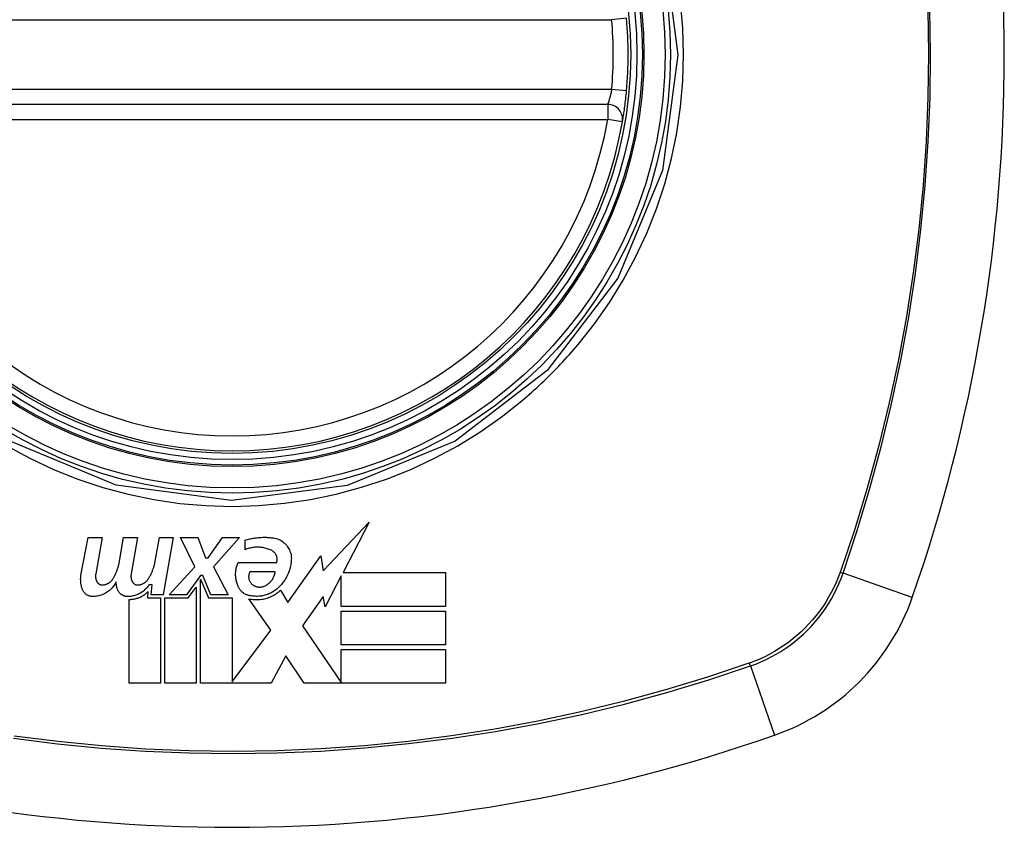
# Model space of a CAD drawing. Header units: inches. Extents: x 11 to 342, y 26 to 169.
# Tile 127 of 204: x 112.444 to 113.222, y 97.893 to 98.53. Entities that reach past the tile are written whole.
import ezdxf

# ---------------------------------------------------------------- set-up
doc = ezdxf.new("R2010")
doc.units = ezdxf.units.IN
doc.header["$MEASUREMENT"] = 0
doc.layers.add('Visible Edges(ANSI)', color=7, linetype='Continuous', lineweight=25)
doc.layers.add('Visible Tangent Edges(ANSI)', color=7, linetype='Continuous', lineweight=25)

msp = doc.modelspace()

# ---------------------------------------------------------------- linework, layer by layer
at = {"layer": 'Visible Edges(ANSI)'}
for p, q in [((112.90858, 98.46353), (112.31498, 98.46353)), ((112.68362, 98.09514), (112.72016, 98.13364)), ((112.72016, 98.13364), (112.69946, 98.09389)), ((112.49248, 98.09307), (112.49804, 98.12164)), ((112.49804, 98.12164), (112.50904, 98.12164)), ((112.50904, 98.12164), (112.50397, 98.09289)), ((112.52272, 98.10289), (112.52603, 98.12164)), ((112.52603, 98.12164), (112.53703, 98.12164)), ((112.53703, 98.12164), (112.53196, 98.09289)), ((112.55097, 98.10289), (112.55428, 98.12164)), ((112.55428, 98.12164), (112.56528, 98.12164)), ((112.56528, 98.12164), (112.55726, 98.07614)), ((112.58228, 98.09824), (112.57103, 98.12164)), ((112.57103, 98.12164), (112.58453, 98.12164)), ((112.58453, 98.12164), (112.59078, 98.10539)), ((112.59278, 98.10539), (112.60403, 98.12164)), ((112.61753, 98.12164), (112.59703, 98.09839)), ((112.60403, 98.12164), (112.61753, 98.12164)), ((112.62203, 98.11189), (112.62203, 98.11939)), ((112.59078, 98.10539), (112.59278, 98.10539)), ((112.61653, 98.10189), (112.64703, 98.10189)), ((112.65578, 98.07026), (112.68196, 98.10697)), ((112.68196, 98.10697), (112.68362, 98.09514)), ((112.56203, 98.07614), (112.58228, 98.09824)), ((112.59703, 98.09839), (112.60853, 98.07614)), ((112.64578, 98.09439), (112.62578, 98.09439)), ((112.69946, 98.09389), (112.78028, 98.09389)), ((112.78028, 98.09389), (112.78028, 98.06714)), ((112.58678, 98.09145), (112.57565, 98.07614)), ((112.58853, 98.09145), (112.58678, 98.09145)), ((112.58678, 98.00639), (112.58678, 98.08849)), ((112.58678, 98.08849), (112.59303, 98.07376)), ((112.59503, 98.07614), (112.58853, 98.09145)), ((112.69803, 98.09113), (112.68528, 98.06664)), ((112.69803, 98.06714), (112.69803, 98.09113)), ((112.54523, 98.07889), (112.54478, 98.07376)), ((112.54848, 98.08414), (112.54606, 98.08414)), ((112.54778, 98.07614), (112.54848, 98.08414)), ((112.57701, 98.07376), (112.58328, 98.08239)), ((112.58328, 98.08239), (112.58328, 98.00639)), ((112.65, 98.07989), (112.65578, 98.07026)), ((112.53028, 98.00639), (112.53028, 98.07264)), ((112.54478, 98.07376), (112.55503, 98.07376)), ((112.55726, 98.07614), (112.54778, 98.07614)), ((112.55503, 98.07376), (112.55503, 98.00639)), ((112.55853, 98.00639), (112.55853, 98.07376)), ((112.55853, 98.07376), (112.57701, 98.07376)), ((112.57565, 98.07614), (112.56203, 98.07614)), ((112.59303, 98.07376), (112.61178, 98.07376)), ((112.60853, 98.07614), (112.59503, 98.07614)), ((112.61178, 98.07376), (112.61178, 98.00744)), ((112.64228, 98.04826), (112.62503, 98.07314)), ((112.68365, 98.07502), (112.66728, 98.05164)), ((112.68528, 98.06664), (112.68365, 98.07502)), ((112.78028, 98.06714), (112.69803, 98.06714)), ((112.69803, 98.03664), (112.69803, 98.06339)), ((112.69803, 98.06339), (112.78028, 98.06339)), ((112.78028, 98.06339), (112.78028, 98.03664)), ((112.61178, 98.00744), (112.64228, 98.04826)), ((112.66728, 98.05164), (112.69803, 98.0069)), ((112.78028, 98.03664), (112.69803, 98.03664)), ((112.69803, 98.03314), (112.78028, 98.03314)), ((112.69803, 98.0069), (112.69803, 98.03314)), ((112.78028, 98.03314), (112.78028, 98.00639)), ((112.6541, 98.02815), (112.64253, 98.00639)), ((112.66878, 98.00639), (112.6541, 98.02815)), ((112.55503, 98.00639), (112.53028, 98.00639)), ((112.58328, 98.00639), (112.55853, 98.00639)), ((112.64253, 98.00639), (112.58678, 98.00639)), ((112.78028, 98.00639), (112.66878, 98.00639))]:
    msp.add_line(p, q, dxfattribs=at)
at = {"layer": 'Visible Edges(ANSI)', "flags": 128}
for points in [[(112.92022, 98.44971), (112.92023, 98.44976), (112.92026, 98.44992), (112.9203, 98.45018), (112.92036, 98.45055), (112.92044, 98.45101), (112.92054, 98.45158), (112.92064, 98.45224), (112.92077, 98.453), (112.9209, 98.45385), (112.92105, 98.45479), (112.92121, 98.45581), (112.92137, 98.45691), (112.92155, 98.45808), (112.92172, 98.45932), (112.9219, 98.46063), (112.92209, 98.46199), (112.92227, 98.46341), (112.92245, 98.46487), (112.92263, 98.46637), (112.92281, 98.4679), (112.92298, 98.46947), (112.92315, 98.47105), (112.92331, 98.47265), (112.92346, 98.47426)], [(112.62203, 98.11939), (112.62293, 98.11966), (112.62384, 98.11992), (112.62476, 98.12016), (112.62568, 98.12038), (112.6266, 98.12059), (112.62753, 98.12077), (112.62847, 98.12095), (112.6294, 98.1211), (112.63034, 98.12123), (112.63128, 98.12135), (112.63223, 98.12145), (112.63317, 98.12153), (112.63412, 98.1216), (112.63507, 98.12165), (112.63602, 98.12168), (112.63697, 98.12169), (112.63792, 98.12168), (112.63887, 98.12166), (112.63982, 98.12161), (112.64076, 98.12156), (112.64171, 98.12148), (112.64265, 98.12138), (112.64359, 98.12127), (112.64453, 98.12114)], [(112.64453, 98.12114), (112.64556, 98.12095), (112.64658, 98.1207), (112.64757, 98.12039), (112.64854, 98.12001), (112.64949, 98.11957), (112.6504, 98.11908), (112.65127, 98.11853), (112.65211, 98.11793), (112.6529, 98.11729), (112.65365, 98.11659), (112.65435, 98.11586), (112.655, 98.11509), (112.65561, 98.11428), (112.65616, 98.11343), (112.65665, 98.11256), (112.65709, 98.11166), (112.65748, 98.11074), (112.65781, 98.10979), (112.65807, 98.10883), (112.65829, 98.10786), (112.65844, 98.10688), (112.65853, 98.10588), (112.65856, 98.10489), (112.65853, 98.10389)], [(112.64278, 98.11139), (112.64197, 98.11175), (112.64116, 98.11209), (112.64033, 98.1124), (112.63949, 98.11268), (112.63863, 98.11293), (112.63777, 98.11315), (112.6369, 98.11334), (112.63603, 98.1135), (112.63515, 98.11363), (112.63426, 98.11373), (112.63337, 98.1138), (112.63247, 98.11384), (112.63158, 98.11385), (112.63068, 98.11382), (112.62979, 98.11376), (112.6289, 98.11368), (112.62801, 98.11356), (112.62713, 98.11341), (112.62626, 98.11323), (112.62539, 98.11302), (112.62454, 98.11278), (112.62369, 98.11251), (112.62285, 98.11222), (112.62203, 98.11189)], [(112.64703, 98.10189), (112.64715, 98.10234), (112.64724, 98.1028), (112.64731, 98.10327), (112.64735, 98.10373), (112.64736, 98.1042), (112.64734, 98.10466), (112.6473, 98.10513), (112.64723, 98.10559), (112.64713, 98.10605), (112.64701, 98.1065), (112.64686, 98.10694), (112.64668, 98.10737), (112.64648, 98.1078), (112.64625, 98.10821), (112.646, 98.10861), (112.64573, 98.10899), (112.64543, 98.10936), (112.64511, 98.10971), (112.64477, 98.11005), (112.64441, 98.11036), (112.64403, 98.11065), (112.64363, 98.11092), (112.64321, 98.11117), (112.64278, 98.11139)], [(112.51753, 98.08885), (112.51785, 98.0894), (112.51817, 98.08994), (112.51848, 98.09049), (112.51877, 98.09105), (112.51906, 98.09161), (112.51934, 98.09217), (112.51961, 98.09274), (112.51987, 98.09331), (112.52012, 98.09388), (112.52036, 98.09446), (112.52059, 98.09505), (112.52081, 98.09563), (112.52103, 98.09622), (112.52123, 98.09681), (112.52142, 98.09741), (112.52161, 98.09801), (112.52178, 98.09861), (112.52194, 98.09921), (112.5221, 98.09982), (112.52224, 98.10043), (112.52238, 98.10104), (112.5225, 98.10166), (112.52262, 98.10227), (112.52272, 98.10289)], [(112.54553, 98.08885), (112.54586, 98.08939), (112.54619, 98.08994), (112.54651, 98.09049), (112.54682, 98.09104), (112.54712, 98.0916), (112.54741, 98.09216), (112.54769, 98.09273), (112.54796, 98.0933), (112.54822, 98.09388), (112.54847, 98.09445), (112.54871, 98.09504), (112.54895, 98.09562), (112.54917, 98.09621), (112.54938, 98.0968), (112.54958, 98.0974), (112.54978, 98.098), (112.54996, 98.0986), (112.55014, 98.09921), (112.5503, 98.09981), (112.55045, 98.10042), (112.5506, 98.10104), (112.55073, 98.10165), (112.55086, 98.10227), (112.55097, 98.10289)], [(112.61653, 98.08289), (112.61621, 98.08365), (112.61592, 98.08441), (112.61565, 98.08518), (112.61542, 98.08596), (112.61521, 98.08675), (112.61503, 98.08755), (112.61487, 98.08835), (112.61475, 98.08915), (112.61465, 98.08996), (112.61458, 98.09077), (112.61454, 98.09158), (112.61452, 98.09239), (112.61454, 98.09321), (112.61458, 98.09402), (112.61465, 98.09483), (112.61475, 98.09564), (112.61487, 98.09644), (112.61503, 98.09724), (112.61521, 98.09803), (112.61542, 98.09882), (112.61566, 98.0996), (112.61592, 98.10037), (112.61621, 98.10113), (112.61653, 98.10189)], [(112.65853, 98.10389), (112.65845, 98.10288), (112.65835, 98.10187), (112.65821, 98.10087), (112.65804, 98.09987), (112.65784, 98.09888), (112.65761, 98.09789), (112.65735, 98.09691), (112.65707, 98.09594), (112.65675, 98.09498), (112.6564, 98.09402), (112.65602, 98.09307), (112.65561, 98.09214), (112.65517, 98.09121), (112.6547, 98.0903), (112.65421, 98.0894), (112.65368, 98.08852), (112.65313, 98.08765), (112.65255, 98.0868), (112.65195, 98.08597), (112.65132, 98.08515), (112.65066, 98.08435), (112.64997, 98.08358), (112.64926, 98.08282), (112.64853, 98.08208)], [(112.49328, 98.08089), (112.49312, 98.08138), (112.49297, 98.08188), (112.49283, 98.08238), (112.49271, 98.08288), (112.49259, 98.08338), (112.49249, 98.08389), (112.49239, 98.08439), (112.49231, 98.0849), (112.49224, 98.08541), (112.49218, 98.08592), (112.49213, 98.08643), (112.49209, 98.08695), (112.49206, 98.08746), (112.49205, 98.08797), (112.49204, 98.08849), (112.49205, 98.089), (112.49206, 98.08951), (112.49209, 98.09003), (112.49213, 98.09054), (112.49218, 98.09105), (112.49224, 98.09156), (112.49231, 98.09206), (112.49239, 98.09257), (112.49248, 98.09307)], [(112.62578, 98.09439), (112.62557, 98.09398), (112.62538, 98.09355), (112.62523, 98.09312), (112.62509, 98.09268), (112.62498, 98.09223), (112.6249, 98.09178), (112.62485, 98.09133), (112.62482, 98.09087), (112.62481, 98.09042), (112.62484, 98.08996), (112.62489, 98.08951), (112.62496, 98.08905), (112.62506, 98.08861), (112.62519, 98.08817), (112.62534, 98.08773), (112.62552, 98.08731), (112.62572, 98.0869), (112.62595, 98.08649), (112.6262, 98.0861), (112.62647, 98.08572), (112.62677, 98.08536), (112.62708, 98.08502), (112.62742, 98.0847), (112.62778, 98.08439)], [(112.63653, 98.08289), (112.63715, 98.08313), (112.63776, 98.08339), (112.63835, 98.08368), (112.63893, 98.084), (112.63949, 98.08434), (112.64004, 98.08472), (112.64056, 98.08511), (112.64106, 98.08553), (112.64155, 98.08597), (112.64201, 98.08643), (112.64245, 98.08691), (112.64286, 98.08741), (112.64325, 98.08792), (112.64361, 98.08845), (112.64395, 98.089), (112.64426, 98.08956), (112.64455, 98.09014), (112.64481, 98.09072), (112.64504, 98.09131), (112.64524, 98.09191), (112.64542, 98.09252), (112.64557, 98.09314), (112.64569, 98.09376), (112.64578, 98.09439)], [(112.52003, 98.08639), (112.5196, 98.08556), (112.51913, 98.08475), (112.51863, 98.08396), (112.51808, 98.08319), (112.51751, 98.08245), (112.51689, 98.08173), (112.51625, 98.08104), (112.51557, 98.08038), (112.51486, 98.07975), (112.51412, 98.07915), (112.51335, 98.07859), (112.51255, 98.07806), (112.51173, 98.07757), (112.51088, 98.07712), (112.51002, 98.0767), (112.50913, 98.07633), (112.50822, 98.076), (112.50729, 98.07571), (112.50636, 98.07546), (112.50541, 98.07526), (112.50445, 98.07511), (112.50348, 98.07499), (112.50251, 98.07493), (112.50153, 98.07491)], [(112.50397, 98.09289), (112.50393, 98.09264), (112.50389, 98.0924), (112.50386, 98.09215), (112.50384, 98.0919), (112.50382, 98.09165), (112.50381, 98.09141), (112.50381, 98.09116), (112.50381, 98.09091), (112.50382, 98.09066), (112.50383, 98.09041), (112.50385, 98.09016), (112.50388, 98.08991), (112.50391, 98.08966), (112.50395, 98.08942), (112.50399, 98.08917), (112.50405, 98.08892), (112.5041, 98.08868), (112.50416, 98.08844), (112.50423, 98.0882), (112.50431, 98.08796), (112.50439, 98.08772), (112.50447, 98.08748), (112.50457, 98.08725), (112.50466, 98.08701)], [(112.50466, 98.08701), (112.50477, 98.08678), (112.50489, 98.08655), (112.50503, 98.08633), (112.50517, 98.08611), (112.50533, 98.08591), (112.5055, 98.08571), (112.50567, 98.08551), (112.50586, 98.08533), (112.50606, 98.08516), (112.50627, 98.085), (112.50648, 98.08484), (112.50671, 98.0847), (112.50694, 98.08458), (112.50718, 98.08446), (112.50742, 98.08436), (112.50767, 98.08426), (112.50793, 98.08419), (112.50819, 98.08412), (112.50845, 98.08407), (112.50872, 98.08404), (112.50898, 98.08402), (112.50925, 98.08401), (112.50951, 98.08402), (112.50978, 98.08404)], [(112.50978, 98.08404), (112.51018, 98.08409), (112.51057, 98.08415), (112.51096, 98.08423), (112.51135, 98.08433), (112.51173, 98.08444), (112.51211, 98.08456), (112.51248, 98.0847), (112.51285, 98.08485), (112.51321, 98.08502), (112.51356, 98.08519), (112.51391, 98.08538), (112.51425, 98.08559), (112.51458, 98.0858), (112.5149, 98.08603), (112.51521, 98.08627), (112.51551, 98.08652), (112.5158, 98.08678), (112.51608, 98.08705), (112.51635, 98.08733), (112.51661, 98.08762), (112.51686, 98.08791), (112.51709, 98.08822), (112.51732, 98.08853), (112.51753, 98.08885)], [(112.52103, 98.08089), (112.52096, 98.08111), (112.5209, 98.08134), (112.52083, 98.08156), (112.52077, 98.08179), (112.52071, 98.08202), (112.52066, 98.08224), (112.5206, 98.08247), (112.52055, 98.0827), (112.5205, 98.08293), (112.52045, 98.08316), (112.52041, 98.08339), (112.52037, 98.08362), (112.52033, 98.08384), (112.52029, 98.08408), (112.52025, 98.08431), (112.52022, 98.08454), (112.52019, 98.08477), (112.52016, 98.085), (112.52013, 98.08523), (112.52011, 98.08546), (112.52008, 98.08569), (112.52006, 98.08593), (112.52004, 98.08616), (112.52003, 98.08639)], [(112.53196, 98.09289), (112.53192, 98.09264), (112.53188, 98.0924), (112.53186, 98.09215), (112.53183, 98.0919), (112.53182, 98.09165), (112.53181, 98.0914), (112.5318, 98.09116), (112.53181, 98.09091), (112.53181, 98.09066), (112.53183, 98.09041), (112.53185, 98.09016), (112.53187, 98.08991), (112.53191, 98.08966), (112.53194, 98.08941), (112.53199, 98.08917), (112.53204, 98.08892), (112.5321, 98.08868), (112.53216, 98.08844), (112.53223, 98.0882), (112.5323, 98.08796), (112.53238, 98.08772), (112.53247, 98.08748), (112.53256, 98.08725), (112.53266, 98.08701)], [(112.53266, 98.08701), (112.53277, 98.08678), (112.53289, 98.08655), (112.53302, 98.08633), (112.53316, 98.08612), (112.53332, 98.08591), (112.53349, 98.08571), (112.53366, 98.08552), (112.53385, 98.08534), (112.53405, 98.08516), (112.53426, 98.085), (112.53447, 98.08485), (112.5347, 98.08471), (112.53493, 98.08458), (112.53516, 98.08446), (112.53541, 98.08436), (112.53566, 98.08427), (112.53591, 98.08419), (112.53617, 98.08413), (112.53644, 98.08408), (112.5367, 98.08404), (112.53697, 98.08402), (112.53723, 98.08401), (112.5375, 98.08402), (112.53777, 98.08404)], [(112.53777, 98.08404), (112.53816, 98.08409), (112.53856, 98.08415), (112.53895, 98.08423), (112.53934, 98.08433), (112.53972, 98.08444), (112.5401, 98.08456), (112.54047, 98.0847), (112.54084, 98.08485), (112.5412, 98.08501), (112.54156, 98.08519), (112.5419, 98.08538), (112.54224, 98.08559), (112.54257, 98.0858), (112.54289, 98.08603), (112.5432, 98.08627), (112.54351, 98.08652), (112.5438, 98.08678), (112.54408, 98.08705), (112.54435, 98.08733), (112.54461, 98.08761), (112.54485, 98.08791), (112.54509, 98.08822), (112.54532, 98.08853), (112.54553, 98.08885)], [(112.50153, 98.07491), (112.50107, 98.07493), (112.50061, 98.07497), (112.50016, 98.07503), (112.4997, 98.07512), (112.49926, 98.07523), (112.49882, 98.07536), (112.49839, 98.07552), (112.49796, 98.07569), (112.49755, 98.07589), (112.49715, 98.07611), (112.49677, 98.07635), (112.49639, 98.07661), (112.49603, 98.07689), (112.49569, 98.07719), (112.49537, 98.0775), (112.49506, 98.07783), (112.49477, 98.07817), (112.49449, 98.07853), (112.49424, 98.0789), (112.49401, 98.07928), (112.49379, 98.07967), (112.4936, 98.08007), (112.49343, 98.08047), (112.49328, 98.08089)], [(112.52903, 98.07491), (112.52858, 98.07493), (112.52812, 98.07497), (112.52768, 98.07503), (112.52723, 98.07512), (112.52679, 98.07523), (112.52636, 98.07537), (112.52594, 98.07553), (112.52553, 98.07571), (112.52512, 98.07591), (112.52473, 98.07613), (112.52436, 98.07637), (112.52399, 98.07663), (112.52365, 98.07691), (112.52332, 98.07721), (112.523, 98.07752), (112.5227, 98.07785), (112.52243, 98.07819), (112.52216, 98.07855), (112.52192, 98.07891), (112.5217, 98.07929), (112.5215, 98.07968), (112.52132, 98.08007), (112.52117, 98.08048), (112.52103, 98.08089)], [(112.54606, 98.08414), (112.5456, 98.08345), (112.54512, 98.08279), (112.5446, 98.08214), (112.54406, 98.08152), (112.54349, 98.08091), (112.5429, 98.08033), (112.54228, 98.07977), (112.54164, 98.07924), (112.54097, 98.07873), (112.54028, 98.07825), (112.53957, 98.0778), (112.53884, 98.07738), (112.53809, 98.07699), (112.53733, 98.07663), (112.53654, 98.0763), (112.53575, 98.07601), (112.53493, 98.07575), (112.53411, 98.07552), (112.53328, 98.07533), (112.53244, 98.07517), (112.5316, 98.07505), (112.53074, 98.07497), (112.52989, 98.07492), (112.52903, 98.07491)], [(112.53028, 98.07264), (112.53098, 98.07264), (112.53169, 98.07266), (112.53239, 98.07271), (112.53309, 98.07278), (112.53379, 98.07288), (112.53448, 98.073), (112.53517, 98.07314), (112.53585, 98.07331), (112.53652, 98.0735), (112.53718, 98.07372), (112.53784, 98.07395), (112.53848, 98.07421), (112.53912, 98.07449), (112.53974, 98.0748), (112.54036, 98.07512), (112.54096, 98.07547), (112.54154, 98.07583), (112.54212, 98.07621), (112.54267, 98.07662), (112.54322, 98.07704), (112.54374, 98.07747), (112.54425, 98.07793), (112.54475, 98.0784), (112.54523, 98.07889)], [(112.62703, 98.07539), (112.62646, 98.07545), (112.62589, 98.07554), (112.62532, 98.07565), (112.62476, 98.07579), (112.62421, 98.07596), (112.62367, 98.07615), (112.62314, 98.07636), (112.62263, 98.07659), (112.62212, 98.07685), (112.62162, 98.07713), (112.62114, 98.07743), (112.62068, 98.07775), (112.62023, 98.0781), (112.6198, 98.07845), (112.61938, 98.07883), (112.61899, 98.07923), (112.61861, 98.07964), (112.61825, 98.08006), (112.61791, 98.0805), (112.61759, 98.08096), (112.61729, 98.08142), (112.61702, 98.0819), (112.61676, 98.08239), (112.61653, 98.08289)], [(112.62503, 98.07314), (112.62613, 98.07291), (112.62724, 98.07273), (112.62836, 98.07259), (112.62949, 98.0725), (112.63062, 98.07245), (112.63175, 98.07245), (112.63288, 98.0725), (112.634, 98.07259), (112.63513, 98.07273), (112.63624, 98.07291), (112.63734, 98.07314), (112.63844, 98.07342), (112.63952, 98.07374), (112.64058, 98.0741), (112.64163, 98.07451), (112.64266, 98.07495), (112.64366, 98.07544), (112.64465, 98.07597), (112.64561, 98.07653), (112.64654, 98.07713), (112.64744, 98.07777), (112.64832, 98.07844), (112.64917, 98.07915), (112.65, 98.07989)], [(112.64853, 98.08208), (112.64783, 98.08143), (112.6471, 98.0808), (112.64635, 98.0802), (112.64558, 98.07963), (112.64478, 98.07909), (112.64396, 98.07857), (112.64312, 98.07809), (112.64226, 98.07764), (112.64138, 98.07723), (112.64049, 98.07685), (112.63958, 98.0765), (112.63865, 98.07619), (112.63772, 98.07592), (112.63677, 98.07568), (112.63581, 98.07548), (112.63485, 98.07531), (112.63387, 98.07519), (112.63289, 98.0751), (112.63191, 98.07505), (112.63093, 98.07504), (112.62995, 98.07507), (112.62897, 98.07514), (112.628, 98.07525), (112.62703, 98.07539)], [(112.62778, 98.08439), (112.62808, 98.08416), (112.62839, 98.08394), (112.62871, 98.08373), (112.62904, 98.08354), (112.62938, 98.08336), (112.62973, 98.08319), (112.63008, 98.08304), (112.63044, 98.0829), (112.6308, 98.08278), (112.63118, 98.08267), (112.63155, 98.08258), (112.63193, 98.08251), (112.63232, 98.08245), (112.6327, 98.08241), (112.63309, 98.08238), (112.63348, 98.08237), (112.63387, 98.08238), (112.63426, 98.0824), (112.63465, 98.08244), (112.63503, 98.0825), (112.63541, 98.08257), (112.63579, 98.08266), (112.63616, 98.08277), (112.63653, 98.08289)]]:
    msp.add_lwpolyline(points, dxfattribs=at)
at = {"layer": 'Visible Edges(ANSI)'}
for radius in [0.31988, 0.31496]:
    msp.add_circle((112.61178, 98.5029), radius, dxfattribs=at)
for centre, radius, start, end in [((111.9228, 98.5029), 1.29921, 340.73366, 19.26634), ((112.61178, 98.5029), 0.31299, 354.74991, 5.25009), ((112.90858, 98.45171), 0.01181, 350.21598, 90), ((112.61178, 98.5029), 0.31299, 189.78402, 350.21598), ((112.98201, 98.13267), 0.17717, 289.26634, 340.73366), ((112.61178, 99.19187), 1.29921, 250.73366, 289.26634)]:
    msp.add_arc(centre, radius, start, end, dxfattribs=at)
at = {"layer": 'Visible Tangent Edges(ANSI)'}
for p, q in [((112.31186, 98.53045), (112.9117, 98.53045)), ((112.92346, 98.53154), (112.9117, 98.53045)), ((112.9117, 98.47534), (112.31186, 98.47534)), ((112.92346, 98.47426), (112.9117, 98.47534)), ((112.90858, 98.46353), (112.90858, 98.45171)), ((112.31498, 98.45171), (112.90858, 98.45171)), ((112.92022, 98.44971), (112.90858, 98.45171)), ((113.0925, 98.09456), (113.09233, 98.09409)), ((113.14925, 98.07421), (113.0946, 98.09331)), ((113.02059, 98.02234), (113.02011, 98.02217)), ((113.02136, 98.02008), (113.04047, 97.96542))]:
    msp.add_line(p, q, dxfattribs=at)
at = {"layer": 'Visible Tangent Edges(ANSI)', "flags": 128}
for points in [[(112.43565, 98.8081), (112.52081, 98.84322), (112.61223, 98.8551), (112.70342, 98.84301), (112.78862, 98.80769), (112.8613, 98.75185), (112.91695, 98.67909), (112.95204, 98.59401), (112.96401, 98.5026), (112.95195, 98.41134), (112.91664, 98.32623), (112.86073, 98.25337), (112.7879, 98.19768), (112.70278, 98.1626), (112.61136, 98.15067), (112.52013, 98.16275), (112.43501, 98.19808)], [(112.88524, 98.27402), (112.89804, 98.29023), (112.9099, 98.30717), (112.92078, 98.3248), (112.93063, 98.34305), (112.93941, 98.36184), (112.94709, 98.38111), (112.95362, 98.4008), (112.95898, 98.42081), (112.96317, 98.44109), (112.96618, 98.46159), (112.96799, 98.48224), (112.96859, 98.50299), (112.96797, 98.52376), (112.96614, 98.54445)], [(113.16161, 98.53831), (113.16212, 98.50368), (113.16166, 98.46904), (113.16021, 98.43439), (113.15779, 98.39974), (113.15439, 98.36511), (113.15, 98.33057), (113.14464, 98.29616), (113.13831, 98.26191), (113.13102, 98.22787), (113.12278, 98.19407), (113.1136, 98.16056), (113.10351, 98.12739), (113.0925, 98.09456)], [(113.0946, 98.09331), (113.10555, 98.12626), (113.1156, 98.15956), (113.12472, 98.19319), (113.13291, 98.2271), (113.14015, 98.26125), (113.14644, 98.2956), (113.15175, 98.33012), (113.1561, 98.36476), (113.15948, 98.39947), (113.16188, 98.43422), (113.1633, 98.46895), (113.16377, 98.50368), (113.16326, 98.53839)], [(112.9117, 98.47534), (112.91155, 98.47457), (112.9114, 98.4738), (112.91124, 98.47303), (112.91107, 98.47228), (112.9109, 98.47154), (112.91073, 98.47082), (112.91055, 98.47012), (112.91038, 98.46944), (112.9102, 98.46878), (112.91003, 98.46815), (112.90986, 98.46755), (112.90969, 98.46699), (112.90953, 98.46646), (112.90938, 98.46597), (112.90924, 98.46552), (112.90911, 98.46511), (112.90899, 98.46474), (112.90888, 98.46443), (112.90879, 98.46415), (112.90872, 98.46393), (112.90866, 98.46375), (112.90861, 98.46363), (112.90859, 98.46355), (112.90858, 98.46353)], [(112.84065, 98.22944), (112.84266, 98.23113), (112.84465, 98.23284), (112.84664, 98.23457), (112.84861, 98.23631), (112.85056, 98.23807), (112.85251, 98.23984), (112.85444, 98.24162), (112.85636, 98.24342), (112.85827, 98.24523), (112.86016, 98.24705), (112.86204, 98.24889), (112.86391, 98.25075), (112.86576, 98.25261), (112.8676, 98.25449), (112.86943, 98.25639), (112.87124, 98.25829), (112.87304, 98.26021), (112.87482, 98.26215), (112.8766, 98.2641), (112.87835, 98.26606), (112.8801, 98.26803), (112.88182, 98.27001), (112.88354, 98.27201), (112.88524, 98.27402)], [(112.43363, 98.19391), (112.45185, 98.18407), (112.47064, 98.17529), (112.48992, 98.16761), (112.50963, 98.16107), (112.52966, 98.1557), (112.54994, 98.15151), (112.57043, 98.1485), (112.59107, 98.14669), (112.6118, 98.14609), (112.63258, 98.1467), (112.65327, 98.14852), (112.6738, 98.15156), (112.6941, 98.15577), (112.71411, 98.16115), (112.73377, 98.16768), (112.75303, 98.17534), (112.77181, 98.18411), (112.79004, 98.19396), (112.80761, 98.20482), (112.8245, 98.21666), (112.84065, 98.22944)], [(113.09233, 98.09409), (113.09079, 98.08999), (113.0891, 98.08596), (113.08726, 98.082), (113.08527, 98.0781), (113.08315, 98.07428), (113.08088, 98.07055), (113.07848, 98.0669), (113.07595, 98.06334), (113.07329, 98.05987), (113.0705, 98.05651), (113.06759, 98.05326), (113.06456, 98.05011), (113.06142, 98.04709), (113.05816, 98.04417), (113.0548, 98.04138), (113.05134, 98.03872), (113.04778, 98.03619), (113.04413, 98.03378), (113.04039, 98.03152), (113.03658, 98.02939), (113.03268, 98.02741), (113.02871, 98.02557), (113.02468, 98.02388), (113.02059, 98.02234)], [(113.02136, 98.02008), (113.02556, 98.02161), (113.02969, 98.0233), (113.03376, 98.02515), (113.03775, 98.02715), (113.04167, 98.0293), (113.0455, 98.0316), (113.04924, 98.03404), (113.05289, 98.03662), (113.05643, 98.03933), (113.05988, 98.04218), (113.06321, 98.04515), (113.06643, 98.04825), (113.06952, 98.05147), (113.0725, 98.0548), (113.07534, 98.05824), (113.07806, 98.06179), (113.08063, 98.06544), (113.08307, 98.06918), (113.08537, 98.07301), (113.08752, 98.07693), (113.08952, 98.08092), (113.09137, 98.08498), (113.09306, 98.08912), (113.0946, 98.09331)], [(112.439, 97.96292), (112.47364, 97.95857), (112.50835, 97.9552), (112.5431, 97.9528), (112.57783, 97.95137), (112.61256, 97.95091), (112.64728, 97.95141), (112.68198, 97.95289), (112.71664, 97.95532), (112.75122, 97.95872), (112.78568, 97.96308), (112.81997, 97.96839), (112.85409, 97.97465), (112.88804, 97.98187), (112.92176, 97.99002), (112.95524, 97.99911), (112.98845, 98.00913), (113.02136, 98.02008)], [(113.02011, 98.02217), (112.98733, 98.01118), (112.95424, 98.00111), (112.92088, 97.99197), (112.88727, 97.98376), (112.85344, 97.9765), (112.81942, 97.97019), (112.78522, 97.96483), (112.75086, 97.96044), (112.71638, 97.95701), (112.6818, 97.95455), (112.64719, 97.95306), (112.61256, 97.95255), (112.57792, 97.95302), (112.54327, 97.95446), (112.50862, 97.95688), (112.474, 97.96029), (112.43946, 97.96467)]]:
    msp.add_lwpolyline(points, dxfattribs=at)
at = {"layer": 'Visible Tangent Edges(ANSI)'}
for radius in [0.34636, 0.34222, 0.32539, 0.3242]:
    msp.add_circle((112.61178, 98.5029), radius, dxfattribs=at)
for start, end in [(354.74991, 5.25009), (189.78402, 350.21598)]:
    msp.add_arc((112.61178, 98.5029), 0.30118, start, end, dxfattribs=at)
for centre, major_axis, start_param, end_param in [((113.08995, 98.09494), (-0.00931, 0.00321), 1.830918, 2.094625), ((113.01974, 98.02473), (0.00321, -0.00931), 1.046967, 1.310674)]:
    msp.add_ellipse(centre, major_axis=major_axis, ratio=0.002592, start_param=start_param, end_param=end_param, dxfattribs=at)

doc.saveas('drawing.dxf')
